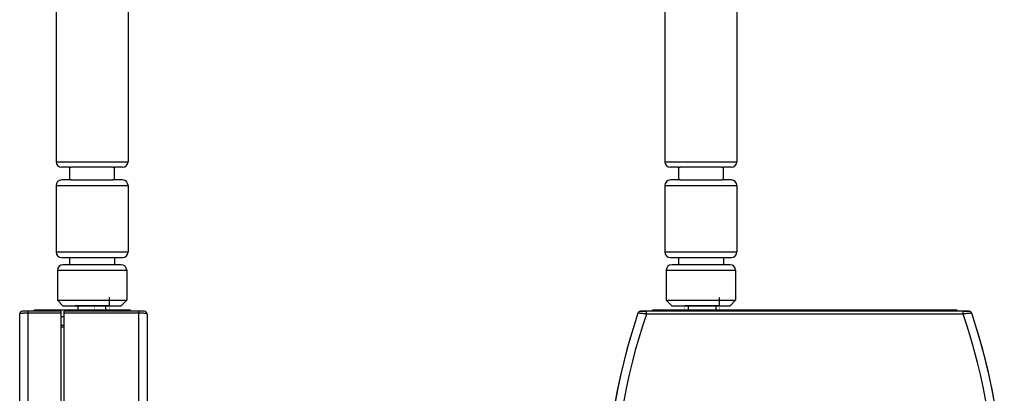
# Model space of a CAD drawing. Header units: millimetres. Extents: x -56 to 387, y -22 to 466.
# Tile 16 of 20: x 210 to 387, y 163 to 230. Entities that reach past the tile are written whole.
import ezdxf

# ---------------------------------------------------------------- set-up
doc = ezdxf.new("R2010")
doc.units = ezdxf.units.MM
doc.header["$LTSCALE"] = 65.395
doc.layers.get('0').update_dxf_attribs({"linetype": 'CONTINUOUS'})
for name, color, linetype in [('ANTENNA_TT-SHAPE', 7, 'CONTINUOUS'), ('BOTTOM_CASE-_AK-DR-10-SHAPE', 7, 'CONTINUOUS'), ('PCB-LORA_P2P_ENDNODE_SUB2-SHAPE', 7, 'CONTINUOUS'), ('RF-CONNECTOR_142-0711-821-SHAPE', 7, 'CONTINUOUS'), ('TOP_CASE-_AK-DR-10-SHAPE', 7, 'CONTINUOUS'), ('USER_GUIDE-TOP-GATWAY-SHAPE', 7, 'CONTINUOUS')]:
    doc.layers.add(name, color=color, linetype=linetype)

# ---------------------------------------------------------------- blocks, each defined once
blk = doc.blocks.new('sdff3swfe')
at = {"layer": 'ANTENNA_TT-SHAPE', "color": 7, "linetype": 'Continuous'}
for p, q in [((3.67, 288.34), (3.67, 204.78)), ((16.67, 288.34), (16.67, 204.78)), ((3.67, 204.78), (16.67, 204.78)), ((6.17, 203.78), (4.67, 203.78)), ((6.17, 201.46), (6.17, 203.79)), ((13.95, 203.78), (6.4, 203.78)), ((14.17, 203.79), (14.17, 201.46)), ((15.67, 203.78), (14.17, 203.78)), ((6.17, 201.48), (4.67, 201.48)), ((6.4, 201.48), (13.95, 201.48)), ((15.67, 201.48), (14.17, 201.48)), ((3.67, 200.48), (3.67, 188.48)), ((3.67, 200.48), (16.67, 200.48)), ((16.67, 200.48), (16.67, 188.48)), ((3.67, 188.48), (16.67, 188.48)), ((4.67, 187.48), (15.67, 187.48)), ((6.12, 187.48), (6.12, 186.18)), ((14.23, 187.48), (14.23, 186.18)), ((3.92, 185.18), (3.92, 179.78)), ((3.92, 185.18), (16.42, 185.18)), ((15.42, 186.18), (4.92, 186.18)), ((16.42, 185.18), (16.42, 179.78)), ((3.92, 179.78), (16.42, 179.78)), ((4.92, 178.78), (3.92, 179.78)), ((15.42, 178.78), (16.42, 179.78)), ((4.92, 178.78), (15.42, 178.78))]:
    blk.add_line(p, q, dxfattribs=at)
for centre, radius, start, end in [((4.67, 204.78), 1, 180, 270), ((15.67, 204.78), 1, 270, 0), ((6.4, 205.79), 2.02, 263.6509, 270.0535), ((13.95, 205.79), 2.02, 269.9464, 276.3491), ((4.67, 200.48), 1, 90, 180), ((6.4, 199.46), 2.02, 89.9464, 96.3491), ((13.95, 199.46), 2.02, 83.651, 90.0535), ((15.67, 200.48), 1, 0, 90), ((4.67, 188.48), 1, 180, 270), ((15.67, 188.48), 1, 270, 0), ((4.92, 185.18), 1, 90, 180), ((15.42, 185.18), 1, 0, 90)]:
    blk.add_arc(centre, radius, start, end, dxfattribs=at)

msp = doc.modelspace()

# ---------------------------------------------------------------- linework, layer by layer
at = {"layer": 'BOTTOM_CASE-_AK-DR-10-SHAPE', "color": 7, "linetype": 'Continuous'}
for p, q in [((217.57861, 75.27561), (217.57861, 177.77561)), ((232.07861, 177.77561), (217.57861, 177.77561)), ((231.07861, 75.27561), (231.07861, 177.77561)), ((380.910671, 177.77561), (321.622913, 177.77561)), ((322.678597, 177.27561), (322.678597, 177.77561)), ((379.854987, 177.27561), (379.854987, 177.77561)), ((231.07861, 177.435137), (217.57861, 177.435137)), ((232.57861, 177.27561), (232.57861, 141.02561)), ((322.678598, 177.275612), (321.149044, 177.435137)), ((379.854987, 177.27561), (322.678597, 177.27561)), ((381.38454, 177.435137), (379.854987, 177.27561))]:
    msp.add_line(p, q, dxfattribs=at)
for points in [[(322.678598, 177.275612), (322.486571, 177.295522), (322.300958, 177.315255), (322.124689, 177.333714), (321.958345, 177.351089), (321.801443, 177.367534), (321.659721, 177.382191), (321.536607, 177.39506), (321.432565, 177.405782), (321.34904, 177.414347), (321.281297, 177.421454), (321.227522, 177.426858), (321.186576, 177.431258), (321.159112, 177.434457), (321.149044, 177.435137)], [(380.62896, 177.356619), (380.490834, 177.342276), (380.348888, 177.327394), (380.198341, 177.311663), (380.032393, 177.294116), (379.854987, 177.27561)], [(381.28896, 177.425213), (381.12607, 177.408458), (381.017567, 177.397124), (380.894984, 177.38444), (380.62896, 177.356619)], [(381.38454, 177.435137), (381.373474, 177.434132), (381.341148, 177.430652), (381.28896, 177.425213)]]:
    msp.add_lwpolyline(points, dxfattribs=at)
for centre, radius, start, end in [((232.07861, 177.27561), 0.5, 0, 90), ((321.622913, 177.27561), 0.5, 90, 161.39427591), ((380.910671, 177.27561), 0.5, 18.60572409, 90), ((427.816792, 141.52561), 112.55, 161.39427591, 180), ((427.816792, 141.52561), 111.05, 161.22049459, 180), ((274.716792, 141.52561), 111.05, 0, 18.77950541), ((274.716792, 141.52561), 112.55, 0, 18.60572409)]:
    msp.add_arc(centre, radius, start, end, dxfattribs=at)
msp.add_open_spline([(232.57861, 177.275612), (232.578607, 177.289566), (232.550443, 177.308285), (232.512331, 177.323513), (232.438096, 177.345297), (232.315368, 177.36771), (232.132065, 177.39091), (231.908078, 177.409902), (231.552382, 177.429739), (231.272022, 177.435136), (231.07861, 177.435137)], degree=3, knots=[0, 0, 0, 0, 0.0274551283, 0.0524466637, 0.0857463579, 0.1770124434, 0.2992226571, 0.4484759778, 0.6194514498, 1, 1, 1, 1], dxfattribs=at)
at = {"layer": 'PCB-LORA_P2P_ENDNODE_SUB2-SHAPE', "color": 7, "linetype": 'Continuous', "const_width": 0.063}
for points in [[(223.07861, 178.77561), (223.07861, 177.97561)], [(225.81361, 178.77561), (225.81361, 177.97561)], [(329.591792, 178.77561), (329.591792, 177.97561)], [(335.941792, 177.97561), (335.941792, 178.77561)], [(335.941792, 178.77561), (335.941792, 177.97561)]]:
    msp.add_lwpolyline(points, dxfattribs=at)
at = {"layer": 'RF-CONNECTOR_142-0711-821-SHAPE', "color": 7, "linetype": 'Continuous'}
for p, q in [((225.73861, 180.24561), (225.73861, 178.77561)), ((335.866792, 178.77561), (335.866792, 180.24561)), ((225.73861, 178.77561), (219.53861, 178.77561)), ((220.13861, 177.97561), (220.13861, 178.77561)), ((225.13861, 177.97561), (225.13861, 178.77561)), ((335.866792, 178.77561), (329.666792, 178.77561)), ((330.266792, 177.97561), (330.266792, 178.77561)), ((335.266792, 177.97561), (335.266792, 178.77561))]:
    msp.add_line(p, q, dxfattribs=at)
at = {"layer": 'TOP_CASE-_AK-DR-10-SHAPE', "color": 7, "linetype": 'Continuous'}
for p, q in [((217.07861, 177.77561), (210.07861, 177.77561)), ((211.07861, 140.934141), (211.07861, 177.77561)), ((217.07861, 75.27561), (217.07861, 177.77561)), ((321.622913, 177.77561), (322.678597, 177.77561)), ((379.854987, 177.77561), (380.910671, 177.77561)), ((209.57861, 142.117634), (209.57861, 177.27561)), ((217.07861, 177.435137), (211.07861, 177.435137)), ((217.07861, 174.97561), (217.57861, 174.97561))]:
    msp.add_line(p, q, dxfattribs=at)
for centre, radius, start, end in [((210.07861, 177.27561), 0.5, 90, 180), ((321.622913, 177.27561), 0.5, 100.69009253, 111.73317396), ((380.910671, 177.27561), 0.5, 68.26747769, 79.31022229), ((321.622913, 177.27561), 0.5, 139.66110195, 147.46441706), ((380.910671, 177.27561), 0.5, 32.53589178, 40.33953468), ((274.716792, 141.52561), 112.55, 1.67969602, 16.94905988), ((427.816792, 141.52561), 112.55, 163.68903686, 177.65328876)]:
    msp.add_arc(centre, radius, start, end, dxfattribs=at)
msp.add_open_spline([(211.07861, 177.435137), (210.885162, 177.435136), (210.604762, 177.429747), (210.24903, 177.409886), (210.025061, 177.390904), (209.841793, 177.367712), (209.719105, 177.345277), (209.644883, 177.323513), (209.606779, 177.308273), (209.578616, 177.289567), (209.57861, 177.275614)], degree=3, knots=[0, 0, 0, 0, 0.3806195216, 0.5516033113, 0.7008532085, 0.8230251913, 0.9142596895, 0.9475637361, 0.9725463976, 1, 1, 1, 1], dxfattribs=at)
at = {"layer": 'USER_GUIDE-TOP-GATWAY-SHAPE', "color": 7, "linetype": 'Continuous'}
for p, q in [((212.17861, 177.77561), (212.17861, 177.97561)), ((229.57861, 177.97561), (212.17861, 177.97561)), ((229.57861, 177.77561), (229.57861, 177.97561)), ((323.766792, 177.77561), (323.766792, 177.97561)), ((378.766792, 177.97561), (323.766792, 177.97561)), ((378.766792, 177.77561), (378.766792, 177.97561)), ((217.57861, 176.77561), (217.07861, 176.77561)), ((217.57861, 175.17561), (217.07861, 175.17561))]:
    msp.add_line(p, q, dxfattribs=at)

# ---------------------------------------------------------------- block references
at = {"color": 7}
for p in [(212.466713, 0), (322.344889, 0)]:
    msp.add_blockref('sdff3swfe', p, dxfattribs=at)

doc.saveas('drawing.dxf')
